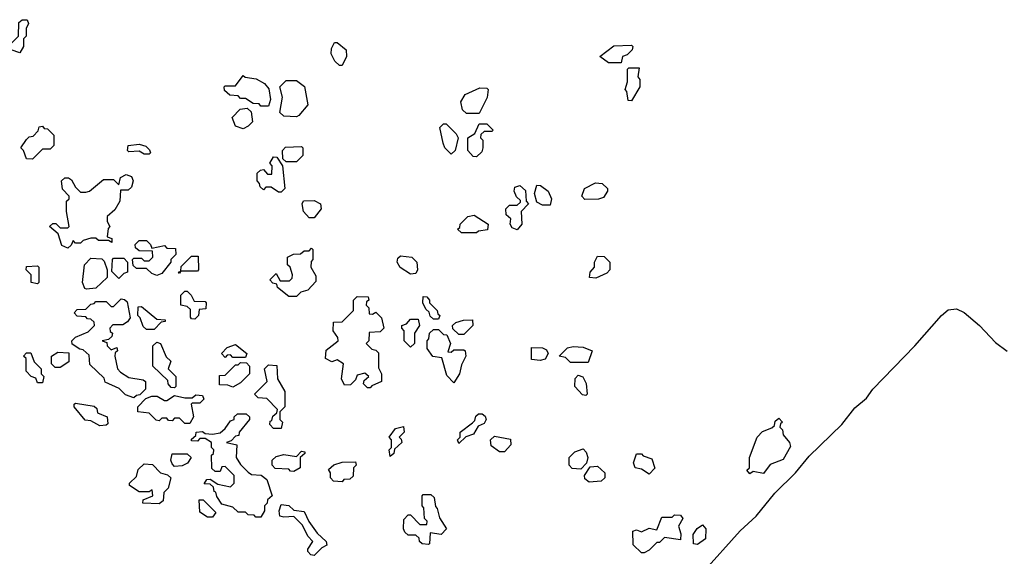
# Model space of a CAD drawing. Extents: x 2737958 to 2903317, y 894217 to 1030017.
# Tile 65 of 123: x 2797485 to 2801364, y 1013976 to 1016090. Entities that reach past the tile are written whole.
import ezdxf

# ---------------------------------------------------------------- set-up
doc = ezdxf.new("R2010")
doc.units = 0

msp = doc.modelspace()

# ---------------------------------------------------------------- linework, layer by layer
at = {"layer": '0CON05XD'}
for points in [[(2797485, 1015960), (2797451.7, 1015971.7), (2797450, 1015995), (2797480, 1016025), (2797481.7, 1016078.3), (2797495, 1016090), (2797515, 1016090), (2797520, 1016075), (2797510, 1016055), (2797510, 1016025), (2797500, 1016015), (2797500, 1015985), (2797485, 1015960)], [(2798755, 1015910), (2798745, 1015910), (2798727, 1015927), (2798712.5, 1015955), (2798713, 1015977), (2798725, 1016000), (2798735, 1016000), (2798771.7, 1015971.7), (2798772.5, 1015945), (2798755, 1015910)], [(2799855, 1015920), (2799805, 1015920), (2799770, 1015945), (2799825, 1015987.5), (2799895, 1015990), (2799900, 1015985), (2799898.3, 1015971.7), (2799878.3, 1015951.7), (2799860, 1015945), (2799855, 1015920)], [(2799895, 1015770), (2799881.7, 1015771.7), (2799877, 1015807), (2799870, 1015815), (2799880, 1015845), (2799880, 1015895), (2799885, 1015900), (2799925, 1015900), (2799920, 1015865), (2799927.5, 1015855), (2799927.5, 1015825), (2799895, 1015770)], [(2798465, 1015750), (2798435, 1015750), (2798428.3, 1015758.3), (2798405, 1015760), (2798375, 1015780), (2798355, 1015780), (2798345, 1015790), (2798313, 1015793), (2798291.7, 1015811.7), (2798290, 1015825), (2798295, 1015830), (2798335, 1015830), (2798365, 1015870), (2798373, 1015863), (2798417, 1015857), (2798449.3, 1015839.3), (2798467, 1015817), (2798472.5, 1015775), (2798465, 1015750)], [(2798575, 1015707.5), (2798525, 1015710), (2798510, 1015725), (2798520, 1015785), (2798510, 1015825), (2798535, 1015850), (2798575, 1015850), (2798607, 1015827), (2798620, 1015755), (2798585, 1015712.5), (2798575, 1015707.5)], [(2799295, 1015720), (2799245, 1015720), (2799230, 1015735), (2799223, 1015767), (2799240, 1015795), (2799298.3, 1015821.7), (2799325, 1015820), (2799330, 1015815), (2799327, 1015783), (2799295, 1015720)], [(2798365, 1015660), (2798335, 1015670), (2798322.5, 1015705), (2798353, 1015737), (2798381.7, 1015741.7), (2798397, 1015727), (2798401.7, 1015688.3), (2798385, 1015670), (2798365, 1015660)], [(2797535, 1015540), (2797511.7, 1015541.7), (2797500, 1015575), (2797490, 1015585), (2797511.7, 1015618.3), (2797521.7, 1015628.3), (2797538.3, 1015631.7), (2797558.3, 1015651.7), (2797561.7, 1015668.3), (2797575, 1015670), (2797581.7, 1015661.7), (2797595, 1015660), (2797620, 1015635), (2797620, 1015595), (2797605, 1015580), (2797575, 1015580), (2797535, 1015540)], [(2799185, 1015560), (2799160, 1015585), (2799153, 1015603), (2799140, 1015665), (2799155, 1015680), (2799165, 1015680), (2799205, 1015640), (2799212.5, 1015625), (2799200, 1015575), (2799185, 1015560)], [(2799285, 1015550), (2799271.7, 1015551.7), (2799250, 1015575), (2799250, 1015625), (2799278.3, 1015641.7), (2799295, 1015680), (2799325, 1015680), (2799350, 1015655), (2799345, 1015650), (2799315, 1015650), (2799301.7, 1015638.3), (2799300, 1015625), (2799310, 1015615), (2799310, 1015585), (2799305, 1015570), (2799285, 1015550)], [(2797995, 1015560), (2797975, 1015560), (2797955, 1015572.5), (2797915, 1015570), (2797910, 1015575), (2797912.5, 1015595), (2797955, 1015600), (2797981.7, 1015591.7), (2797997, 1015577), (2798000, 1015565), (2797995, 1015560)], [(2798575, 1015530), (2798535, 1015530), (2798521.7, 1015541.7), (2798520, 1015575), (2798531.7, 1015588.3), (2798595, 1015590), (2798600, 1015585), (2798600, 1015555), (2798575, 1015530)], [(2798515, 1015410), (2798505, 1015410), (2798475, 1015430), (2798455, 1015430), (2798445, 1015420), (2798431.7, 1015431.7), (2798430, 1015445), (2798420, 1015455), (2798420, 1015485), (2798433, 1015497), (2798445, 1015500), (2798461.7, 1015481.7), (2798478.3, 1015481.7), (2798480, 1015515), (2798470, 1015525), (2798485, 1015550), (2798498.3, 1015548.3), (2798520, 1015515), (2798530, 1015425), (2798515, 1015410)], [(2797675, 1015190), (2797650.7, 1015200.7), (2797637, 1015247), (2797602.5, 1015275), (2797615, 1015287.5), (2797627, 1015287), (2797645, 1015270), (2797675, 1015270), (2797680, 1015275), (2797670, 1015335), (2797670, 1015375), (2797680, 1015385), (2797680, 1015395), (2797653, 1015423), (2797650, 1015455), (2797663, 1015467), (2797677, 1015467), (2797689.3, 1015459.3), (2797705, 1015430), (2797725, 1015410), (2797745, 1015410), (2797760, 1015415), (2797815, 1015460), (2797855, 1015460), (2797875, 1015440), (2797881.7, 1015468.3), (2797905, 1015480), (2797925, 1015472.5), (2797932.5, 1015455), (2797925, 1015430), (2797911.7, 1015418.3), (2797881.7, 1015418.3), (2797880, 1015375), (2797859.3, 1015340.7), (2797830, 1015315), (2797830, 1015295), (2797840, 1015275), (2797833, 1015267), (2797830, 1015235), (2797848.3, 1015228.3), (2797848.3, 1015211.7), (2797835, 1015220), (2797795, 1015220), (2797785, 1015230), (2797765, 1015230), (2797735, 1015220), (2797725, 1015210), (2797705, 1015210), (2797695, 1015220), (2797688.3, 1015201.7), (2797675, 1015190)], [(2799445, 1015262.5), (2799425, 1015270), (2799417.5, 1015285), (2799420, 1015305), (2799401.7, 1015321.7), (2799400, 1015345), (2799415, 1015360), (2799445, 1015360), (2799458.3, 1015371.7), (2799458.3, 1015378.3), (2799441.7, 1015391.7), (2799432.5, 1015415), (2799435, 1015430), (2799455, 1015437.5), (2799477, 1015417), (2799480, 1015375), (2799490, 1015365), (2799460, 1015335), (2799462.5, 1015285), (2799445, 1015262.5)], [(2799575, 1015360), (2799545, 1015360), (2799521.7, 1015371.7), (2799512.5, 1015405), (2799521.7, 1015438.3), (2799537, 1015437), (2799567.5, 1015415), (2799580, 1015385), (2799575, 1015360)], [(2799711.7, 1015381.7), (2799700, 1015395), (2799710, 1015425), (2799753, 1015447), (2799780, 1015445), (2799800, 1015425), (2799800, 1015415), (2799785, 1015390), (2799765, 1015382.5), (2799711.7, 1015381.7)], [(2798645, 1015310), (2798625, 1015310), (2798602.5, 1015335), (2798597.5, 1015365), (2798603, 1015377), (2798645, 1015377.5), (2798670, 1015365), (2798672.5, 1015345), (2798645, 1015310)], [(2799285, 1015250), (2799225, 1015250), (2799210, 1015265), (2799218.3, 1015271.7), (2799220, 1015285), (2799250, 1015315), (2799275, 1015320), (2799330, 1015285), (2799328.3, 1015261.7), (2799293, 1015257), (2799285, 1015250)], [(2798025, 1015082.5), (2798005, 1015090), (2797985, 1015110), (2797945, 1015110), (2797931.7, 1015121.7), (2797930, 1015145), (2797935, 1015150), (2797965, 1015150), (2797975, 1015140), (2797995, 1015140), (2798010, 1015155), (2798008.3, 1015178.3), (2797955, 1015180), (2797941.7, 1015191.7), (2797940, 1015205), (2797955, 1015220), (2797985, 1015220), (2798000, 1015205), (2798005, 1015190), (2798055, 1015200), (2798065, 1015190), (2798098.3, 1015188.3), (2798100, 1015165), (2798080, 1015145), (2798080, 1015135), (2798045, 1015090), (2798025, 1015082.5)], [(2798575, 1015000), (2798545, 1015000), (2798500, 1015035), (2798498.3, 1015048.3), (2798481.7, 1015051.7), (2798470, 1015065), (2798495, 1015090), (2798511.7, 1015061.7), (2798548.3, 1015061.7), (2798558.3, 1015071.7), (2798560, 1015085), (2798550, 1015115), (2798540, 1015125), (2798540, 1015155), (2798563, 1015167), (2798591.7, 1015168.3), (2798605, 1015180), (2798625, 1015180), (2798635, 1015190), (2798640, 1015185), (2798640, 1015145), (2798633, 1015137), (2798632.5, 1015115), (2798651.7, 1015081.7), (2798651.7, 1015058.3), (2798620, 1015025), (2798593, 1015017), (2798575, 1015000)], [(2797748.3, 1015028.3), (2797741.7, 1015031.7), (2797732.5, 1015055), (2797740, 1015125), (2797765, 1015150), (2797808.3, 1015148.3), (2797818.3, 1015138.3), (2797830, 1015105), (2797830, 1015075), (2797785, 1015032.5), (2797748.3, 1015028.3)], [(2797875, 1015070), (2797848.3, 1015098.3), (2797850, 1015145), (2797855, 1015150), (2797895, 1015150), (2797910, 1015135), (2797910, 1015095), (2797895, 1015090), (2797875, 1015070)], [(2798115, 1015090), (2798110, 1015095), (2798120, 1015100), (2798121.7, 1015118.3), (2798161.7, 1015158.3), (2798188.3, 1015158.3), (2798190, 1015105), (2798185, 1015100), (2798120, 1015100), (2798115, 1015090)], [(2799025, 1015087.5), (2798983.6, 1015113.6), (2798972.5, 1015135), (2798975, 1015150), (2798985, 1015160), (2799030, 1015155), (2799050, 1015135), (2799052.5, 1015105), (2799045, 1015090), (2799025, 1015087.5)], [(2799755, 1015072.5), (2799730, 1015075), (2799732.5, 1015095), (2799750, 1015115), (2799750, 1015135), (2799761.7, 1015158.3), (2799787, 1015157), (2799810, 1015135), (2799810, 1015105), (2799798.3, 1015091.7), (2799755, 1015072.5)], [(2797555, 1015050), (2797530, 1015055), (2797530, 1015085), (2797510, 1015105), (2797511.7, 1015118.3), (2797555, 1015120), (2797560, 1015115), (2797560, 1015055), (2797555, 1015050)], [(2798175, 1014910), (2798161.7, 1014911.7), (2798158.3, 1014918.3), (2798158.3, 1014948.3), (2798145, 1014960), (2798120, 1014965), (2798120, 1015005), (2798135, 1015020), (2798145, 1015020), (2798160, 1015005), (2798171.7, 1014981.7), (2798215, 1014980), (2798220, 1014975), (2798218.3, 1014951.7), (2798191.7, 1014948.3), (2798190, 1014925), (2798175, 1014910)], [(2798865, 1014640), (2798855, 1014640), (2798840, 1014655), (2798841.7, 1014668.3), (2798860, 1014685), (2798845, 1014697.5), (2798815, 1014690), (2798808.3, 1014671.7), (2798788.3, 1014651.7), (2798765, 1014650), (2798752.5, 1014675), (2798760, 1014735), (2798735, 1014750), (2798715, 1014742.5), (2798690, 1014755), (2798691.7, 1014788.3), (2798740, 1014825), (2798738.3, 1014838.3), (2798720, 1014865), (2798721.7, 1014898.3), (2798755, 1014900), (2798800, 1014945), (2798800, 1014985), (2798815, 1015000), (2798858.3, 1014998.3), (2798860, 1014985), (2798851.7, 1014978.3), (2798850, 1014965), (2798860, 1014955), (2798861.7, 1014931.7), (2798875, 1014930), (2798888.3, 1014938.3), (2798910, 1014915), (2798920, 1014875), (2798905, 1014860), (2798861.7, 1014858.3), (2798860, 1014825), (2798850, 1014815), (2798871.7, 1014791.7), (2798888.3, 1014788.3), (2798898.3, 1014778.3), (2798898.3, 1014718.3), (2798910, 1014695), (2798910, 1014665), (2798871.7, 1014648.3), (2798865, 1014640)], [(2799135, 1014910), (2799115, 1014910), (2799101.7, 1014921.7), (2799098.3, 1014938.3), (2799085, 1014950), (2799072.5, 1014975), (2799075, 1015000), (2799088.3, 1014998.3), (2799100, 1014985), (2799100, 1014975), (2799130, 1014945), (2799131.7, 1014931.7), (2799140, 1014925), (2799135, 1014910)], [(2797935, 1014600), (2797901.7, 1014611.7), (2797877, 1014637), (2797821.7, 1014661.7), (2797818.3, 1014678.3), (2797761.7, 1014731.7), (2797758.3, 1014768.3), (2797735, 1014790), (2797721.7, 1014791.7), (2797691.7, 1014811.7), (2797690, 1014825), (2797705, 1014840), (2797755, 1014860), (2797780, 1014885), (2797778.3, 1014898.3), (2797765, 1014910), (2797751.7, 1014911.7), (2797745, 1014920), (2797711.7, 1014921.7), (2797700, 1014935), (2797711.7, 1014948.3), (2797745, 1014950), (2797765, 1014970), (2797778.3, 1014971.7), (2797785, 1014980), (2797825, 1014980), (2797845, 1014960), (2797855, 1014960), (2797885, 1014990), (2797898.3, 1014988.3), (2797908.3, 1014978.3), (2797920, 1014915), (2797910, 1014900), (2797891.7, 1014888.3), (2797851.7, 1014888.3), (2797840, 1014875), (2797841.7, 1014861.7), (2797850, 1014855), (2797848.3, 1014841.7), (2797835, 1014830), (2797810, 1014825), (2797828.3, 1014818.3), (2797830, 1014805), (2797845, 1014790), (2797868.3, 1014798.3), (2797870, 1014785), (2797861.7, 1014778.3), (2797860, 1014765), (2797870, 1014715), (2797881.7, 1014701.7), (2797915, 1014680), (2797971.7, 1014671.7), (2797980, 1014665), (2797980, 1014635), (2797958.3, 1014611.7), (2797945, 1014610), (2797935, 1014600)], [(2798015, 1014870), (2797985, 1014870), (2797971.7, 1014881.7), (2797960, 1014915), (2797950, 1014925), (2797951.7, 1014958.3), (2797965, 1014960), (2798025, 1014910), (2798058.3, 1014908.3), (2798058.3, 1014901.7), (2798041.7, 1014898.3), (2798015, 1014870)], [(2800175, 1013911.2), (2800323.4, 1014076.6), (2800385.7, 1014134.3), (2800460, 1014225), (2800541.2, 1014305), (2800595, 1014371.2), (2800724.2, 1014495.8), (2800775, 1014561.2), (2800821.2, 1014598.8), (2800846.2, 1014635), (2801011.2, 1014805), (2801116.7, 1014925), (2801143.2, 1014946.8), (2801175, 1014951.2), (2801205, 1014936), (2801265.8, 1014885), (2801328.6, 1014818.6), (2801375, 1014784.2)], [(2799025, 1014800), (2799000, 1014825), (2799000, 1014865), (2798990, 1014875), (2798990, 1014885), (2799008.3, 1014891.7), (2799025, 1014910), (2799055, 1014910), (2799060, 1014885), (2799040, 1014855), (2799040, 1014815), (2799025, 1014800)], [(2799235, 1014850), (2799215, 1014850), (2799191.7, 1014871.7), (2799190, 1014885), (2799203, 1014897), (2799233, 1014907), (2799268.3, 1014908.3), (2799270, 1014885), (2799235, 1014850)], [(2799195, 1014660), (2799168.3, 1014688.3), (2799148.3, 1014758.3), (2799113, 1014763), (2799090, 1014795), (2799090, 1014825), (2799097, 1014833), (2799100, 1014855), (2799115, 1014870), (2799135, 1014870), (2799155, 1014850), (2799168.3, 1014848.3), (2799182.5, 1014815), (2799171.7, 1014781.7), (2799185, 1014780), (2799195, 1014790), (2799235, 1014790), (2799240, 1014785), (2799242.5, 1014765), (2799225, 1014730), (2799217.5, 1014695), (2799195, 1014660)], [(2798095, 1014640), (2798081.7, 1014641.7), (2798070, 1014655), (2798068.3, 1014668.3), (2798010, 1014725), (2798010, 1014805), (2798025, 1014820), (2798040, 1014815), (2798061.7, 1014761.7), (2798080, 1014745), (2798070, 1014715), (2798100, 1014685), (2798100, 1014645), (2798095, 1014640)], [(2798375, 1014760), (2798325, 1014760), (2798315, 1014770), (2798301.7, 1014768.3), (2798295, 1014760), (2798280, 1014775), (2798301.7, 1014798.3), (2798335, 1014810), (2798380, 1014775), (2798375, 1014760)], [(2799535, 1014747.5), (2799501.7, 1014751.7), (2799501.7, 1014798.3), (2799545, 1014797.5), (2799560, 1014790), (2799567.5, 1014775), (2799555, 1014752.5), (2799535, 1014747.5)], [(2799725, 1014740), (2799655, 1014740), (2799635, 1014760), (2799610, 1014765), (2799643, 1014797), (2799665, 1014802.5), (2799705, 1014800), (2799740, 1014785), (2799725, 1014740)], [(2797575, 1014660), (2797555, 1014660), (2797548.3, 1014678.3), (2797530, 1014685), (2797510, 1014705), (2797510, 1014755), (2797500, 1014765), (2797511.7, 1014778.3), (2797528.3, 1014778.3), (2797541.7, 1014741.7), (2797570, 1014715), (2797570, 1014695), (2797580, 1014685), (2797575, 1014660)], [(2797645, 1014720), (2797625, 1014720), (2797610, 1014735), (2797610, 1014765), (2797635, 1014780), (2797678.3, 1014778.3), (2797678.3, 1014741.7), (2797645, 1014720)], [(2798325, 1014642.5), (2798305, 1014650), (2798271.7, 1014651.7), (2798271.7, 1014688.3), (2798295, 1014690), (2798335, 1014730), (2798345, 1014730), (2798355, 1014740), (2798378.3, 1014738.3), (2798390, 1014725), (2798390, 1014695), (2798355, 1014660), (2798325, 1014642.5)], [(2798515, 1014480), (2798485, 1014480), (2798470, 1014495), (2798471.7, 1014508.3), (2798478.3, 1014511.7), (2798481.7, 1014528.3), (2798498.3, 1014541.7), (2798500, 1014555), (2798458.3, 1014598.3), (2798425, 1014600), (2798410, 1014615), (2798460, 1014665), (2798450, 1014715), (2798465, 1014730), (2798498.3, 1014728.3), (2798500, 1014675), (2798530, 1014625), (2798530, 1014565), (2798510, 1014545), (2798510, 1014515), (2798520, 1014505), (2798515, 1014480)], [(2799715, 1014610), (2799701.7, 1014611.7), (2799672.5, 1014645), (2799673.6, 1014676.4), (2799685, 1014690), (2799703, 1014683), (2799717, 1014657), (2799720, 1014615), (2799715, 1014610)], [(2798155, 1014500), (2798135, 1014500), (2798115, 1014520), (2798095, 1014520), (2798085, 1014510), (2798071.7, 1014511.7), (2798065, 1014520), (2798045, 1014520), (2798035, 1014510), (2798023, 1014513), (2797995, 1014540), (2797950, 1014545), (2797950, 1014565), (2797981.7, 1014598.3), (2798005, 1014607.5), (2798027, 1014607), (2798055, 1014590), (2798065, 1014590), (2798095, 1014610), (2798135, 1014600), (2798165, 1014600), (2798178.3, 1014611.7), (2798205, 1014610), (2798210, 1014595), (2798195, 1014580), (2798165, 1014580), (2798160, 1014575), (2798170, 1014525), (2798155, 1014500)], [(2797800.7, 1014490.7), (2797765, 1014510), (2797743, 1014513), (2797700, 1014565), (2797700, 1014575), (2797705, 1014580), (2797778.3, 1014568.3), (2797788.3, 1014558.3), (2797791.7, 1014541.7), (2797830, 1014525), (2797831.7, 1014498.3), (2797825, 1014492.5), (2797800.7, 1014490.7)], [(2798435, 1014130), (2798415, 1014130), (2798408.3, 1014138.3), (2798385, 1014140), (2798375, 1014150), (2798345, 1014150), (2798325, 1014170), (2798281.7, 1014181.7), (2798261.7, 1014211.7), (2798258.3, 1014228.3), (2798251.7, 1014231.7), (2798248.3, 1014248.3), (2798235, 1014260), (2798211.7, 1014261.7), (2798221.7, 1014278.3), (2798235, 1014280), (2798265, 1014260), (2798315, 1014250), (2798330, 1014265), (2798330, 1014295), (2798295, 1014330), (2798281.7, 1014328.3), (2798275, 1014310), (2798255, 1014310), (2798241.7, 1014321.7), (2798240, 1014375), (2798248.3, 1014381.7), (2798250, 1014395), (2798240, 1014405), (2798240, 1014425), (2798215, 1014440), (2798195, 1014440), (2798185, 1014430), (2798161.7, 1014431.7), (2798161.7, 1014438.3), (2798178.3, 1014451.7), (2798180, 1014465), (2798205, 1014467.5), (2798215, 1014460), (2798245, 1014457.5), (2798275, 1014462.5), (2798295, 1014480), (2798315, 1014510), (2798330, 1014515), (2798330, 1014525), (2798343, 1014537), (2798377, 1014537), (2798390, 1014525), (2798390, 1014515), (2798350, 1014465), (2798348.3, 1014451.7), (2798335, 1014450), (2798318.3, 1014431.7), (2798300, 1014425), (2798340, 1014415), (2798337.5, 1014365), (2798355, 1014337.5), (2798385, 1014307.5), (2798398.3, 1014298.3), (2798436.4, 1014296.4), (2798458.8, 1014278.8), (2798480, 1014215), (2798461.7, 1014198.3), (2798460, 1014185), (2798450, 1014175), (2798450, 1014155), (2798435, 1014130)], [(2799215, 1014420), (2799210, 1014435), (2799220, 1014445), (2799220, 1014465), (2799268.3, 1014501.7), (2799278.3, 1014511.7), (2799281.7, 1014528.3), (2799293, 1014537), (2799307, 1014537), (2799318.3, 1014528.3), (2799322.5, 1014515), (2799315, 1014500), (2799291.7, 1014488.3), (2799273, 1014457), (2799242.5, 1014447.5), (2799215, 1014420)], [(2800361.7, 1014301.7), (2800350, 1014315), (2800360, 1014325), (2800360, 1014365), (2800390, 1014445), (2800411.7, 1014468.3), (2800448.3, 1014481.7), (2800458.3, 1014491.7), (2800461.7, 1014508.3), (2800475, 1014520), (2800490, 1014505), (2800481.7, 1014498.3), (2800480, 1014485), (2800490, 1014475), (2800492.5, 1014455), (2800517.5, 1014425), (2800521.7, 1014408.3), (2800493, 1014357), (2800441.7, 1014338.3), (2800415, 1014302.5), (2800375, 1014310), (2800361.7, 1014301.7)], [(2798945, 1014370), (2798940, 1014395), (2798950, 1014405), (2798950, 1014435), (2798940, 1014445), (2798965, 1014480), (2798997, 1014487), (2799000, 1014465), (2798980, 1014445), (2798988.3, 1014438.3), (2798990, 1014425), (2798961.7, 1014398.3), (2798958.3, 1014381.7), (2798945, 1014370)], [(2799395, 1014387.5), (2799375, 1014387.5), (2799341.7, 1014411.7), (2799340, 1014435), (2799355, 1014450), (2799418.3, 1014438.3), (2799420, 1014415), (2799395, 1014387.5)], [(2798095, 1014330), (2798085, 1014340), (2798080, 1014355), (2798085, 1014380), (2798145, 1014380), (2798160, 1014365), (2798146.4, 1014343.6), (2798125, 1014332.5), (2798095, 1014330)], [(2798565, 1014310), (2798551.7, 1014311.7), (2798545, 1014320), (2798491.7, 1014321.7), (2798480, 1014335), (2798480, 1014355), (2798495, 1014370), (2798525, 1014377.5), (2798575, 1014370), (2798595, 1014390), (2798608.3, 1014388.3), (2798608.3, 1014381.7), (2798590, 1014365), (2798590, 1014325), (2798565, 1014310)], [(2799695, 1014320), (2799661.7, 1014321.7), (2799650, 1014335), (2799650, 1014365), (2799671.7, 1014388.3), (2799705, 1014400), (2799717, 1014387), (2799722.5, 1014365), (2799717.5, 1014342.5), (2799695, 1014320)], [(2799965, 1014300), (2799935, 1014320), (2799910, 1014325), (2799902.5, 1014345), (2799915, 1014380), (2799935, 1014380), (2799941.7, 1014371.7), (2799975, 1014360), (2799986.4, 1014323.6), (2799965, 1014300)], [(2798035, 1014182.5), (2797970, 1014185), (2797971.7, 1014198.3), (2798010, 1014215), (2798007.5, 1014237.5), (2797995, 1014230), (2797955, 1014230), (2797917.5, 1014255), (2797917.5, 1014265), (2797945, 1014290), (2797951.7, 1014318.3), (2797975, 1014340), (2798008.3, 1014338.3), (2798040, 1014305), (2798067, 1014297), (2798080, 1014285), (2798070, 1014245), (2798053, 1014227), (2798050, 1014195), (2798035, 1014182.5)], [(2798755, 1014270), (2798721.7, 1014271.7), (2798710, 1014285), (2798710, 1014305), (2798701.7, 1014318.3), (2798723, 1014337), (2798755, 1014347.5), (2798808.3, 1014348.3), (2798810, 1014335), (2798800, 1014325), (2798798.3, 1014291.7), (2798785, 1014280), (2798761.7, 1014278.3), (2798755, 1014270)], [(2799728.3, 1014268.3), (2799711.7, 1014281.7), (2799710, 1014295), (2799731.7, 1014328.3), (2799761.7, 1014331.7), (2799790, 1014305), (2799790, 1014285), (2799775, 1014272.5), (2799728.3, 1014268.3)], [(2799095, 1014022.5), (2799070, 1014025), (2799060, 1014035), (2799058.3, 1014048.3), (2799045, 1014060), (2799015, 1014060), (2799001.7, 1014071.7), (2798997.5, 1014085), (2798998.3, 1014121.7), (2799015, 1014140), (2799025, 1014140), (2799061.7, 1014101.7), (2799088.3, 1014101.7), (2799090, 1014115), (2799080, 1014125), (2799077, 1014167), (2799070, 1014175), (2799070, 1014215), (2799075, 1014220), (2799105, 1014220), (2799118.3, 1014208.3), (2799123, 1014173), (2799130, 1014165), (2799138.3, 1014128.3), (2799166.7, 1014085), (2799145, 1014062.5), (2799101.7, 1014068.3), (2799100, 1014025), (2799095, 1014022.5)], [(2798245, 1014130), (2798225, 1014130), (2798195, 1014150), (2798191.7, 1014198.3), (2798208.3, 1014198.3), (2798258.3, 1014148.3), (2798245, 1014130)], [(2798645, 1013980), (2798631.7, 1013981.7), (2798620, 1013995), (2798620, 1014005), (2798640, 1014035), (2798620, 1014055), (2798599.3, 1014099.3), (2798565, 1014132.5), (2798525, 1014130), (2798510, 1014135), (2798507.5, 1014155), (2798515, 1014180), (2798545, 1014176.7), (2798565, 1014157.5), (2798605, 1014152.5), (2798623.8, 1014113.8), (2798657, 1014067), (2798692.5, 1014035), (2798695, 1014020), (2798675, 1014010), (2798645, 1013980)], [(2799945, 1013990), (2799935, 1013990), (2799901.7, 1014021.7), (2799900, 1014075), (2799915, 1014080), (2799935, 1014072.5), (2799965, 1014087.5), (2799995, 1014080), (2800015, 1014130), (2800055, 1014130), (2800065, 1014140), (2800088.3, 1014138.3), (2800097.5, 1014125), (2800080, 1014095), (2800090, 1014065), (2800088.3, 1014041.7), (2800025, 1014050), (2800005, 1014030), (2799995, 1014030), (2799965, 1014000), (2799945, 1013990)], [(2800155, 1014022.5), (2800140, 1014025), (2800138.3, 1014061.7), (2800153.6, 1014086.4), (2800175, 1014100), (2800187.5, 1014085), (2800186.7, 1014045), (2800155, 1014022.5)]]:
    msp.add_lwpolyline(points, dxfattribs=at)

doc.saveas('drawing.dxf')
